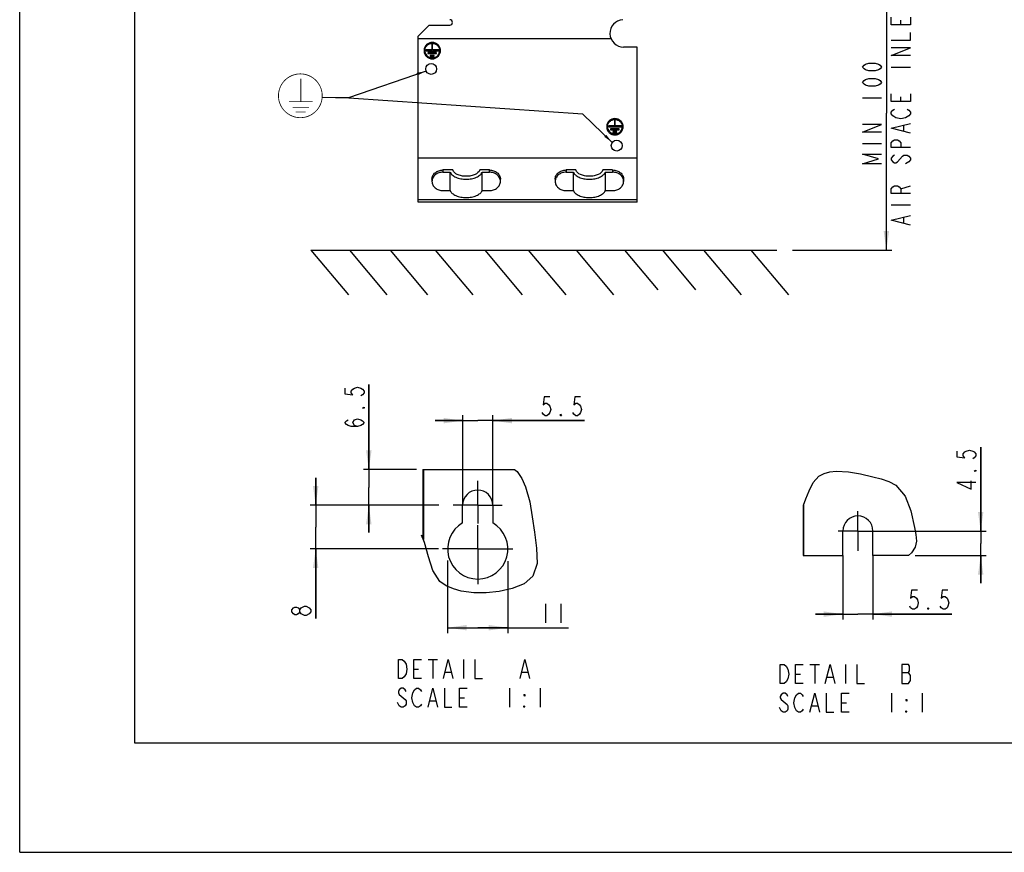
# Model space of a CAD drawing. Header units: millimetres. Extents: x 0 to 1188, y 0 to 840.
# Tile 1 of 41: x 0 to 360, y 0 to 304. Entities that reach past the tile are written whole.
import ezdxf

# ---------------------------------------------------------------- set-up
doc = ezdxf.new("R2010")
doc.units = ezdxf.units.MM
doc.header["$LTSCALE"] = 65.34
doc.linetypes.add('CENTER', pattern=[0.6, 0.375, -0.075, 0.075, -0.075])
doc.layers.get('0').update_dxf_attribs({"linetype": 'CONTINUOUS'})
doc.layers.add('DATUM_AXIS', color=7, linetype='CONTINUOUS')
doc.layers.add('ROUNDS', color=7, linetype='CONTINUOUS')
doc.styles.get("Standard").update_dxf_attribs({"font": 'txt', "width": 0.8})
doc.dimstyles.new('DIMSTYLE_1', dxfattribs={"dimtxt": 7, "dimasz": 7, "dimexe": 0.18, "dimexo": 0.0625, "dimgap": 0.09, "dimtad": 1, "dimdec": 0, "dimdsep": 46, "dimtxsty": 'STANDARD', "dimblk": '_FILLED', "dimblk1": '_FILLED', "dimblk2": '_FILLED', "dimcen": 0.09, "dimclrt": 7, "dimadec": 0, "dimazin": 0, "dimtfac": 1, "dimtdec": 0, "dimtofl": 0, "dimtmove": 0, "dimatfit": 3, "dimldrblk": '_FILLED', "dimfxl": 1, "dimtolj": 1, "dimarcsym": 0})
doc.dimstyles.new('DIMSTYLE_3', dxfattribs={"dimtxt": 7, "dimasz": 7, "dimexe": 0.18, "dimexo": 0.0625, "dimgap": 0.09, "dimtad": 1, "dimlfac": 0.5, "dimdsep": 46, "dimtxsty": 'STANDARD', "dimblk": '_FILLED', "dimblk1": '_FILLED', "dimblk2": '_FILLED', "dimcen": 0.09, "dimclrt": 7, "dimadec": 0, "dimazin": 0, "dimtfac": 1, "dimtofl": 0, "dimtmove": 0, "dimatfit": 3, "dimldrblk": '_FILLED', "dimfxl": 1, "dimtolj": 1, "dimarcsym": 0})
doc.dimstyles.new('DIMSTYLE_4', dxfattribs={"dimtxt": 7, "dimasz": 7, "dimexe": 0.18, "dimexo": 0.0625, "dimgap": 0.09, "dimtad": 1, "dimdec": 1, "dimlfac": 0.5, "dimdsep": 46, "dimtxsty": 'STANDARD', "dimblk": '_FILLED', "dimblk1": '_FILLED', "dimblk2": '_FILLED', "dimcen": 0.09, "dimclrt": 7, "dimadec": 0, "dimazin": 0, "dimtfac": 1, "dimtdec": 1, "dimtofl": 0, "dimtmove": 0, "dimatfit": 3, "dimldrblk": '_FILLED', "dimfxl": 1, "dimtolj": 1, "dimarcsym": 0})
doc.dimstyles.get("Standard").update_dxf_attribs({"dimtxt": 7, "dimasz": 3.5, "dimexe": 0.18, "dimexo": 0.0625, "dimgap": 0.09, "dimtad": 1, "dimdec": 1, "dimdsep": 46, "dimtxsty": 'STANDARD', "dimblk": '_FILLED', "dimblk1": '_FILLED', "dimblk2": '_FILLED', "dimcen": 0.09, "dimclrt": 7, "dimadec": 0, "dimazin": 0, "dimtol": 1, "dimtp": 0.1, "dimtm": 0.1, "dimtfac": 1, "dimtdec": 1, "dimtofl": 0, "dimtmove": 0, "dimatfit": 3, "dimldrblk": '_FILLED', "dimfxl": 1, "dimtolj": 1, "dimarcsym": 0})

# ---------------------------------------------------------------- blocks, each defined once
blk = doc.blocks.new('_FILLED')
at = {"color": 0, "linetype": 'BYBLOCK'}
blk.add_solid([(0, 0), (-1, 0.143), (-1, -0.143)], dxfattribs=at)
blk = doc.blocks.new('*D1')
at = {"color": 7, "linetype": 'CONTINUOUS'}
for p, q in [((230.82, 320.23), (318.66, 320.23)), ((316.66, 320.23), (316.66, 270.13)), ((316.66, 220.03), (316.66, 270.13)), ((282.37, 220.03), (318.66, 220.03))]:
    blk.add_line(p, q, dxfattribs=at)
at = {"color": 7, "linetype": 'CONTINUOUS', "xscale": 7, "yscale": 7, "zscale": 7}
for p, rotation in [((316.66, 320.23), 90), ((316.66, 220.03), 270)]:
    blk.add_blockref('_FILLED', p, dxfattribs=dict(at, rotation=rotation))
blk = doc.blocks.new('*D4')
at = {"color": 7, "linetype": 'CONTINUOUS'}
for p, q in [((108.15, 126.85), (108.15, 136.85)), ((108.15, 136.85), (108.15, 118.85)), ((149.98, 126.85), (106.15, 126.85)), ((108.15, 85.42), (108.15, 118.85)), ((152.97, 110.85), (106.15, 110.85)), ((108.15, 110.85), (108.15, 85.42))]:
    blk.add_line(p, q, dxfattribs=at)
at = {"color": 7, "linetype": 'CONTINUOUS', "xscale": 7, "yscale": 7, "zscale": 7}
for p, rotation in [((108.15, 126.85), 270), ((108.15, 110.85), 90)]:
    blk.add_blockref('_FILLED', p, dxfattribs=dict(at, rotation=rotation))
blk = doc.blocks.new('*D8')
at = {"color": 7, "linetype": 'CONTINUOUS'}
for p, q in [((127.56, 139.85), (127.56, 170.99)), ((127.56, 170.99), (127.56, 133.35)), ((144.92, 139.85), (125.56, 139.85)), ((127.56, 116.85), (127.56, 133.35)), ((153.12, 126.85), (125.56, 126.85)), ((127.56, 126.85), (127.56, 116.85))]:
    blk.add_line(p, q, dxfattribs=at)
at = {"color": 7, "linetype": 'CONTINUOUS', "xscale": 7, "yscale": 7, "zscale": 7}
for p, rotation in [((127.56, 139.85), 270), ((127.56, 126.85), 90)]:
    blk.add_blockref('_FILLED', p, dxfattribs=dict(at, rotation=rotation))
blk = doc.blocks.new('*D9')
at = {"color": 7, "linetype": 'CONTINUOUS'}
for p, q in [((300.75, 108.39), (300.75, 85.03)), ((311.75, 108.39), (311.75, 85.03)), ((300.75, 87.03), (290.75, 87.03)), ((290.75, 87.03), (306.25, 87.03)), ((340.57, 87.03), (306.25, 87.03)), ((311.75, 87.03), (340.57, 87.03))]:
    blk.add_line(p, q, dxfattribs=at)
at = {"color": 7, "linetype": 'CONTINUOUS', "xscale": 7, "yscale": 7, "zscale": 7}
blk.add_blockref('_FILLED', (300.75, 87.03), dxfattribs=at)
at = {"color": 7, "linetype": 'CONTINUOUS', "xscale": 7, "yscale": 7, "zscale": 7, "rotation": 180}
blk.add_blockref('_FILLED', (311.75, 87.03), dxfattribs=at)
blk = doc.blocks.new('*D10')
at = {"color": 7, "linetype": 'CONTINUOUS'}
for p, q in [((351.12, 117.39), (351.12, 148.03)), ((351.12, 148.03), (351.12, 112.89)), ((313.46, 117.39), (353.12, 117.39)), ((351.12, 98.39), (351.12, 112.89)), ((327.18, 108.39), (353.12, 108.39)), ((351.12, 108.39), (351.12, 98.39))]:
    blk.add_line(p, q, dxfattribs=at)
at = {"color": 7, "linetype": 'CONTINUOUS', "xscale": 7, "yscale": 7, "zscale": 7}
for p, rotation in [((351.12, 117.39), 270), ((351.12, 108.39), 90)]:
    blk.add_blockref('_FILLED', p, dxfattribs=dict(at, rotation=rotation))
blk = doc.blocks.new('*D11')
at = {"color": 7, "linetype": 'CONTINUOUS'}
for p, q in [((161.85, 126.85), (161.85, 159.73)), ((172.85, 126.85), (172.85, 159.73)), ((161.85, 157.73), (151.85, 157.73)), ((151.85, 157.73), (167.35, 157.73)), ((206.31, 157.73), (167.35, 157.73)), ((172.85, 157.73), (206.31, 157.73))]:
    blk.add_line(p, q, dxfattribs=at)
at = {"color": 7, "linetype": 'CONTINUOUS', "xscale": 7, "yscale": 7, "zscale": 7}
blk.add_blockref('_FILLED', (161.85, 157.73), dxfattribs=at)
at = {"color": 7, "linetype": 'CONTINUOUS', "xscale": 7, "yscale": 7, "zscale": 7, "rotation": 180}
blk.add_blockref('_FILLED', (172.85, 157.73), dxfattribs=at)
blk = doc.blocks.new('*D12')
at = {"color": 7, "linetype": 'CONTINUOUS'}
for p, q in [((156.35, 106.6), (156.35, 80.07)), ((178.35, 106.33), (178.35, 80.07)), ((156.35, 82.07), (167.35, 82.07)), ((178.35, 82.07), (167.35, 82.07)), ((167.35, 82.07), (200.49, 82.07))]:
    blk.add_line(p, q, dxfattribs=at)
at = {"color": 7, "linetype": 'CONTINUOUS', "xscale": 7, "yscale": 7, "zscale": 7, "rotation": 180}
blk.add_blockref('_FILLED', (156.35, 82.07), dxfattribs=at)
at = {"color": 7, "linetype": 'CONTINUOUS', "xscale": 7, "yscale": 7, "zscale": 7}
blk.add_blockref('_FILLED', (178.35, 82.07), dxfattribs=at)
blk = doc.blocks.new('SYMBOL_3_BL1', base_point=(102.54, 276.43))
at = {"color": 7, "linetype": 'CONTINUOUS', "const_width": 0.296}
blk.add_lwpolyline([(94.54, 276.43, 1), (110.54, 276.43, 1)], format="xyb", close=True, dxfattribs=at)
for points in [[(102.7, 274.29), (102.7, 282.72)], [(98.4, 274.29), (107, 274.29)], [(99.74, 272.22), (105.66, 272.22)], [(100.86, 270.5), (104.53, 270.5)]]:
    blk.add_lwpolyline(points, dxfattribs=at)

msp = doc.modelspace()

# ---------------------------------------------------------------- linework, layer by layer
at = {"color": 7, "linetype": 'CONTINUOUS'}
for p, q in [((0, 0), (0, 840)), ((42, 800), (42, 40)), ((321.915, 302.332), (321.915, 304.082)), ((145.636, 237.499), (145.636, 297.233)), ((318.415, 286.932), (325.415, 286.932)), ((307.915, 275.732), (314.915, 275.732)), ((321.915, 274.332), (321.915, 276.082)), ((323.081, 263.482), (323.081, 265.582)), ((307.915, 258.932), (314.915, 258.932)), ((225.636, 253.595), (145.636, 253.595)), ((225.636, 237.499), (225.636, 253.595)), ((320.748, 252.282), (322.498, 254.382)), ((324.831, 252.282), (323.665, 251.582)), ((157.286, 241.787), (157.286, 248.497)), ((168.986, 241.787), (168.986, 248.497)), ((202.286, 241.787), (202.286, 248.497)), ((213.986, 241.787), (213.986, 248.497)), ((321.915, 242.482), (325.415, 243.532)), ((225.636, 237.499), (145.636, 237.499)), ((318.415, 236.532), (325.415, 236.532)), ((323.081, 229.882), (323.081, 231.982)), ((106.364, 220.031), (120.082, 203.682)), ((106.364, 220.031), (276.597, 220.031)), ((120.472, 220.031), (134.191, 203.682)), ((135.307, 220.031), (149.025, 203.682)), ((151.79, 220.031), (165.508, 203.682)), ((169.921, 220.031), (183.639, 203.682)), ((185.786, 220.031), (199.504, 203.682)), ((203.299, 220.031), (217.017, 203.682)), ((221.018, 220.031), (233.163, 205.556)), ((234.822, 220.031), (246.968, 205.556)), ((249.863, 220.031), (263.581, 203.682)), ((267.17, 220.031), (280.888, 203.682)), ((147.347, 139.85), (147.347, 114.589)), ((147.347, 139.85), (147.487, 139.85)), ((180.803, 139.85), (181.803, 139.106)), ((181.803, 139.106), (183.512, 136.528)), ((289.894, 135.098), (292.018, 137.449)), ((292.018, 137.449), (293.907, 138.447)), ((293.907, 138.447), (296.049, 139.007)), ((296.049, 139.007), (298.284, 139.24)), ((298.284, 139.24), (302.819, 139.041)), ((302.819, 139.041), (307.239, 138.231)), ((307.239, 138.231), (311.711, 137.151)), ((311.711, 137.151), (314.695, 136.41)), ((183.512, 136.528), (184.783, 133.562)), ((184.783, 133.562), (186.347, 128.055)), ((288.393, 132.123), (289.894, 135.098)), ((314.695, 136.41), (317.552, 135.486)), ((317.552, 135.486), (320.066, 134.167)), ((320.066, 134.167), (323.489, 130.156)), ((287.243, 129.095), (288.393, 132.123)), ((323.489, 130.156), (325.545, 124.72)), ((186.347, 128.055), (187.256, 122.637)), ((286.254, 126.676), (286.317, 126.797)), ((286.254, 126.676), (286.254, 108.393)), ((286.317, 126.797), (287.243, 129.095)), ((187.256, 122.637), (188.033, 116.951)), ((325.545, 124.72), (326.929, 118.651)), ((147.95, 113.159), (146.817, 115.847)), ((188.033, 116.951), (188.88, 111.153)), ((326.929, 118.651), (327.421, 116.097)), ((327.421, 116.097), (327.62, 113.675)), ((149.366, 107.951), (147.95, 113.159)), ((327.62, 113.675), (327.227, 111.49)), ((150.894, 102.932), (149.366, 107.951)), ((188.88, 111.153), (189.045, 105.545)), ((286.254, 108.393), (286.394, 108.393)), ((325.863, 109.4), (324.744, 108.393)), ((327.227, 111.49), (325.863, 109.4)), ((189.045, 105.545), (187.492, 100.881)), ((153.547, 98.895), (150.894, 102.932)), ((187.492, 100.881), (184.333, 98.134)), ((155.803, 97.335), (153.547, 98.895)), ((158.472, 96.224), (155.803, 97.335)), ((184.333, 98.134), (179.988, 96.347)), ((161.311, 95.465), (158.472, 96.224)), ((165.9, 94.792), (161.311, 95.465)), ((170.475, 94.751), (165.9, 94.792)), ((175.214, 95.284), (170.475, 94.751)), ((179.988, 96.347), (175.214, 95.284)), ((104.065, 89.97), (104.648, 89.97)), ((192.087, 90.823), (192.087, 83.823)), ((197.687, 90.823), (197.687, 83.823)), ((106.398, 87.87), (105.815, 87.17)), ((149.2, 70.475), (152.7, 70.475)), ((150.95, 70.475), (150.95, 63.475)), ((162.15, 70.475), (162.15, 63.475)), ((288.749, 68.65), (292.249, 68.65)), ((290.499, 68.65), (290.499, 61.65)), ((301.699, 68.65), (301.699, 61.65)), ((143.95, 66.975), (145.7, 66.975)), ((155.5, 65.808), (157.6, 65.808)), ((183.5, 65.808), (185.6, 65.808)), ((283.499, 65.15), (285.249, 65.15)), ((322.349, 65.733), (324.799, 65.733)), ((295.049, 63.983), (297.149, 63.983)), ((178.95, 59.975), (178.95, 52.975)), ((190.15, 59.975), (190.15, 52.975)), ((318.499, 58.15), (318.499, 51.15)), ((329.699, 58.15), (329.699, 51.15)), ((138.7, 53.558), (138, 54.725)), ((149.9, 55.308), (152, 55.308)), ((160.75, 56.475), (162.5, 56.475)), ((300.299, 54.65), (302.049, 54.65)), ((278.249, 51.733), (277.549, 52.9)), ((289.449, 53.483), (291.549, 53.483)), ((42, 40), (1146, 40)), ((0, 0), (1188, 0))]:
    msp.add_line(p, q, dxfattribs=at)
at = {"color": 9, "linetype": 'CONTINUOUS'}
msp.add_line((225.636, 238.41), (145.636, 238.41), dxfattribs=at)
at = {"color": 7, "linetype": 'CONTINUOUS'}
for points in [[(325.415, 305.132), (325.415, 302.332), (318.415, 302.332), (318.415, 305.132)], [(318.415, 296.732), (325.415, 296.732), (325.415, 299.532)], [(325.415, 291.132), (318.415, 291.132), (325.415, 293.932), (318.415, 293.932)], [(314.915, 286.932), (314.331, 286.232), (313.748, 285.882), (312.581, 285.532), (310.248, 285.532), (309.081, 285.882), (308.498, 286.232), (307.915, 286.932), (308.498, 287.632), (309.081, 287.982), (310.248, 288.332), (312.581, 288.332), (313.748, 287.982), (314.331, 287.632), (314.915, 286.932)], [(314.915, 281.332), (314.331, 280.632), (313.748, 280.282), (312.581, 279.932), (310.248, 279.932), (309.081, 280.282), (308.498, 280.632), (307.915, 281.332), (308.498, 282.032), (309.081, 282.382), (310.248, 282.732), (312.581, 282.732), (313.748, 282.382), (314.331, 282.032), (314.915, 281.332)], [(325.415, 277.132), (325.415, 274.332), (318.415, 274.332), (318.415, 277.132)], [(318.998, 269.082), (318.415, 269.782), (318.415, 270.482), (318.998, 271.182), (319.581, 271.532)], [(324.248, 271.532), (324.831, 271.182), (325.415, 270.482), (325.415, 269.782), (324.831, 269.082)], [(325.415, 262.782), (318.415, 264.532), (325.415, 266.282)], [(324.831, 269.082), (323.665, 268.382), (321.915, 268.032), (320.165, 268.382), (318.998, 269.082)], [(314.915, 263.132), (307.915, 263.132), (314.915, 265.932), (307.915, 265.932)], [(325.415, 257.532), (318.415, 257.532), (318.415, 259.282), (318.998, 259.982), (319.581, 260.332), (320.748, 260.332), (321.331, 259.982), (321.915, 259.282), (321.915, 257.532)], [(314.915, 251.582), (307.915, 251.582), (313.748, 253.332), (307.915, 255.082), (314.915, 255.082)], [(319.581, 254.732), (318.998, 254.382), (318.415, 253.682), (318.415, 252.982), (318.998, 252.282), (319.581, 251.932), (320.165, 251.932), (320.748, 252.282)], [(322.498, 254.382), (323.081, 254.732), (324.248, 254.732), (324.831, 254.382), (325.415, 253.682), (325.415, 252.982), (324.831, 252.282)], [(325.415, 240.732), (318.415, 240.732), (318.415, 242.482), (318.998, 243.182), (319.581, 243.532), (320.748, 243.532), (321.331, 243.182), (321.915, 242.482), (321.915, 240.732)], [(325.415, 229.182), (318.415, 230.932), (325.415, 232.682)], [(118.808, 169.593), (118.808, 167.492), (121.725, 167.143), (121.142, 167.843), (121.142, 168.543), (121.725, 169.243), (122.308, 169.593), (123.475, 169.943), (124.642, 169.593), (125.225, 169.243), (125.808, 168.543), (125.808, 167.843), (125.225, 167.143), (124.642, 166.793)], [(193.706, 166.476), (191.606, 166.476), (191.256, 163.559), (191.956, 164.142), (192.656, 164.142), (193.356, 163.559), (193.706, 162.976), (194.056, 161.809), (193.706, 160.642), (193.356, 160.059), (192.656, 159.476), (191.956, 159.476), (191.256, 160.059), (190.906, 160.642)], [(204.906, 166.476), (202.806, 166.476), (202.456, 163.559), (203.156, 164.142), (203.856, 164.142), (204.556, 163.559), (204.906, 162.976), (205.256, 161.809), (204.906, 160.642), (204.556, 160.059), (203.856, 159.476), (203.156, 159.476), (202.456, 160.059), (202.106, 160.642)], [(125.808, 162.593), (125.808, 162.243), (125.225, 162.243), (125.808, 162.593)], [(123.475, 155.593), (122.308, 155.943), (121.725, 156.993), (122.308, 158.043), (123.475, 158.393), (124.642, 158.043), (125.225, 157.692), (125.808, 156.993), (125.225, 156.292), (124.642, 155.943), (123.475, 155.593), (121.142, 155.593), (119.975, 155.943), (119.392, 156.292), (118.808, 156.993), (119.392, 157.692), (119.975, 158.043)], [(197.906, 159.476), (197.556, 159.476), (197.556, 160.059), (197.906, 159.476)], [(342.367, 146.63), (342.367, 144.53), (345.284, 144.18), (344.7, 144.88), (344.7, 145.58), (345.284, 146.28), (345.867, 146.63), (347.034, 146.98), (348.2, 146.63), (348.784, 146.28), (349.367, 145.58), (349.367, 144.88), (348.784, 144.18), (348.2, 143.83)], [(349.367, 139.63), (349.367, 139.28), (348.784, 139.28), (349.367, 139.63)], [(349.367, 135.08), (342.367, 135.08), (347.617, 132.63), (347.617, 135.78)], [(327.968, 95.785), (325.868, 95.785), (325.518, 92.868), (326.218, 93.452), (326.918, 93.452), (327.618, 92.868), (327.968, 92.285), (328.318, 91.118), (327.968, 89.952), (327.618, 89.368), (326.918, 88.785), (326.218, 88.785), (325.518, 89.368), (325.168, 89.952)], [(339.168, 95.785), (337.068, 95.785), (336.718, 92.868), (337.418, 93.452), (338.118, 93.452), (338.818, 92.868), (339.168, 92.285), (339.518, 91.118), (339.168, 89.952), (338.818, 89.368), (338.118, 88.785), (337.418, 88.785), (336.718, 89.368), (336.368, 89.952)], [(102.898, 87.17), (102.315, 87.87), (102.315, 88.57), (102.898, 89.27), (104.065, 89.97)], [(104.648, 89.97), (105.815, 89.27), (106.398, 88.57), (106.398, 87.87)], [(102.315, 87.87), (101.732, 87.17), (101.148, 86.82), (100.565, 86.82), (99.982, 87.17), (99.398, 87.87), (99.398, 88.57), (99.982, 89.27), (100.565, 89.62), (101.148, 89.62), (101.732, 89.27), (102.315, 88.57)], [(105.815, 87.17), (104.648, 86.47), (104.065, 86.47), (102.898, 87.17)], [(332.168, 88.785), (331.818, 88.785), (331.818, 89.368), (332.168, 88.785)], [(138.35, 70.475), (139.75, 70.475), (140.45, 69.891)], [(141.15, 65.225), (140.45, 64.058), (139.75, 63.475), (138.35, 63.475), (138.35, 70.475)], [(140.45, 69.891), (141.15, 68.725), (141.5, 66.975), (141.15, 65.225)], [(146.75, 63.475), (143.95, 63.475), (143.95, 70.475), (146.75, 70.475)], [(154.8, 63.475), (156.55, 70.475), (158.3, 63.475)], [(166.35, 70.475), (166.35, 63.475), (169.15, 63.475)], [(182.8, 63.475), (184.55, 70.475), (186.3, 63.475)], [(277.899, 68.65), (279.299, 68.65), (279.999, 68.066), (280.699, 66.9)], [(279.999, 62.233), (279.299, 61.65), (277.899, 61.65), (277.899, 68.65)], [(286.299, 61.65), (283.499, 61.65), (283.499, 68.65), (286.299, 68.65)], [(294.349, 61.65), (296.099, 68.65), (297.849, 61.65)], [(305.899, 68.65), (305.899, 61.65), (308.699, 61.65)], [(325.499, 64.566), (324.799, 65.733), (325.149, 66.316), (325.149, 68.066), (324.799, 68.65), (322.349, 68.65)], [(322.349, 68.65), (322.349, 61.65), (324.799, 61.65)], [(280.699, 66.9), (281.049, 65.15), (280.699, 63.4), (279.999, 62.233)], [(324.799, 61.65), (325.499, 62.816), (325.499, 64.566)], [(141.15, 58.808), (140.8, 59.391), (140.1, 59.975), (139.4, 59.975), (138.7, 59.391), (138.35, 58.808), (138.35, 58.225), (138.7, 57.641)], [(138.7, 57.641), (140.8, 55.891), (141.15, 55.308), (141.15, 54.141), (140.8, 53.558), (140.1, 52.975), (139.4, 52.975), (138.7, 53.558)], [(144.3, 53.558), (143.6, 54.725), (143.25, 56.475), (143.6, 58.225)], [(143.6, 58.225), (144.3, 59.391), (145, 59.975), (145.7, 59.975), (146.4, 59.391), (146.75, 58.808)], [(149.2, 52.975), (150.95, 59.975), (152.7, 52.975)], [(155.15, 59.975), (155.15, 52.975), (157.95, 52.975)], [(163.55, 52.975), (160.75, 52.975), (160.75, 59.975), (163.55, 59.975)], [(184.55, 57.641), (184.55, 57.058), (184.2, 57.641), (184.55, 57.641)], [(280.699, 56.983), (280.349, 57.566), (279.649, 58.15), (278.949, 58.15), (278.249, 57.566), (277.899, 56.983), (277.899, 56.4), (278.249, 55.816)], [(283.149, 56.4), (283.849, 57.566), (284.549, 58.15), (285.249, 58.15), (285.949, 57.566), (286.299, 56.983)], [(288.749, 51.15), (290.499, 58.15), (292.249, 51.15)], [(294.699, 58.15), (294.699, 51.15), (297.499, 51.15)], [(303.099, 51.15), (300.299, 51.15), (300.299, 58.15), (303.099, 58.15)], [(146.75, 54.141), (146.4, 53.558), (145.7, 52.975), (145, 52.975), (144.3, 53.558)], [(278.249, 55.816), (280.349, 54.066), (280.699, 53.483), (280.699, 52.316), (280.349, 51.733), (279.649, 51.15), (278.949, 51.15), (278.249, 51.733)], [(283.849, 51.733), (283.149, 52.9), (282.799, 54.65), (283.149, 56.4)], [(324.099, 55.816), (324.099, 55.233), (323.749, 55.816), (324.099, 55.816)], [(184.55, 52.975), (184.2, 52.975), (184.2, 53.558), (184.55, 52.975)], [(286.299, 52.316), (285.949, 51.733), (285.249, 51.15), (284.549, 51.15), (283.849, 51.733)], [(324.099, 51.15), (323.749, 51.15), (323.749, 51.733), (324.099, 51.15)]]:
    msp.add_lwpolyline(points, dxfattribs=at)
for points, knots in [([(157.286, 248.497), (157.449, 248.107), (157.899, 247.565), (158.672, 247.018), (159.69, 246.501), (161.194, 246.07), (163.136, 245.897), (165.078, 246.07), (166.582, 246.501), (167.599, 247.018), (168.373, 247.565), (168.822, 248.107), (168.986, 248.497)], [0, 0, 0, 0, 0.095221, 0.1513253, 0.2131111, 0.3508204, 0.5, 0.6491796, 0.7868889, 0.8486747, 0.904779, 1, 1, 1, 1]), ([(168.076, 249.314), (167.859, 248.558), (166.874, 247.829), (165.658, 247.368), (164.574, 247.091), (163.136, 246.959), (161.698, 247.091), (160.614, 247.368), (159.398, 247.829), (158.413, 248.558), (158.196, 249.314)], [0, 0, 0, 0, 0.2070858, 0.2748216, 0.3471996, 0.5, 0.6528004, 0.7251784, 0.7929142, 1, 1, 1, 1]), ([(202.286, 248.497), (202.449, 248.107), (202.899, 247.565), (203.672, 247.018), (204.69, 246.501), (206.194, 246.07), (208.136, 245.897), (210.078, 246.07), (211.582, 246.501), (212.599, 247.018), (213.373, 247.565), (213.822, 248.107), (213.986, 248.497)], [0, 0, 0, 0, 0.095221, 0.1513253, 0.2131111, 0.3508204, 0.5, 0.6491796, 0.7868889, 0.8486747, 0.904779, 1, 1, 1, 1]), ([(213.076, 249.314), (212.859, 248.558), (211.874, 247.829), (210.658, 247.368), (209.574, 247.091), (208.136, 246.959), (206.698, 247.091), (205.614, 247.368), (204.398, 247.829), (203.413, 248.558), (203.196, 249.314)], [0, 0, 0, 0, 0.2070858, 0.2748216, 0.3471996, 0.5, 0.6528004, 0.7251784, 0.7929142, 1, 1, 1, 1]), ([(157.286, 241.787), (157.449, 241.396), (157.899, 240.855), (158.672, 240.307), (159.69, 239.791), (161.194, 239.36), (163.136, 239.187), (165.078, 239.36), (166.582, 239.791), (167.599, 240.307), (168.373, 240.855), (168.822, 241.396), (168.986, 241.787)], [0, 0, 0, 0, 0.095221, 0.1513253, 0.2131111, 0.3508204, 0.5, 0.6491796, 0.7868889, 0.8486747, 0.904779, 1, 1, 1, 1]), ([(202.286, 241.787), (202.449, 241.396), (202.899, 240.855), (203.672, 240.307), (204.69, 239.791), (206.194, 239.36), (208.136, 239.187), (210.078, 239.36), (211.582, 239.791), (212.599, 240.307), (213.373, 240.855), (213.822, 241.396), (213.986, 241.787)], [0, 0, 0, 0, 0.095221, 0.1513253, 0.2131111, 0.3508204, 0.5, 0.6491796, 0.7868889, 0.8486747, 0.904779, 1, 1, 1, 1])]:
    msp.add_open_spline(points, degree=3, knots=knots, dxfattribs=at)
at = {"layer": 'DATUM_AXIS', "color": 7, "linetype": 'CONTINUOUS'}
for p, q in [((145.636, 298.233), (149.636, 302.233)), ((149.636, 302.233), (157.136, 302.233)), ((145.636, 297.233), (145.636, 298.233)), ((216.053, 297.233), (145.636, 297.233)), ((150.886, 295.312), (150.586, 295.312)), ((150.886, 295.277), (150.586, 295.277)), ((150.586, 295.277), (150.586, 293.197)), ((150.886, 293.197), (150.886, 295.277)), ((150.586, 293.232), (148.336, 293.232)), ((150.586, 293.197), (148.336, 293.197)), ((148.336, 293.197), (148.336, 292.9)), ((148.336, 292.9), (153.136, 292.9)), ((152.296, 292.192), (149.176, 292.192)), ((152.296, 292.158), (149.176, 292.158)), ((149.176, 292.158), (149.176, 291.86)), ((149.176, 291.86), (152.296, 291.86)), ((153.136, 293.232), (150.886, 293.232)), ((153.136, 293.197), (150.886, 293.197)), ((152.296, 291.86), (152.296, 292.158)), ((153.136, 292.9), (153.136, 293.197)), ((225.636, 294.233), (220.636, 294.233)), ((225.636, 253.595), (225.636, 294.233)), ((151.456, 291.152), (150.016, 291.152)), ((151.456, 291.118), (150.016, 291.118)), ((150.016, 291.118), (150.016, 290.821)), ((150.016, 290.821), (151.456, 290.821)), ((151.456, 290.821), (151.456, 291.118)), ((217.622, 267.495), (217.322, 267.495)), ((217.622, 267.46), (217.322, 267.46)), ((217.322, 267.46), (217.322, 265.38)), ((217.622, 265.38), (217.622, 267.46)), ((217.322, 265.415), (215.072, 265.415)), ((217.322, 265.38), (215.072, 265.38)), ((215.072, 265.38), (215.072, 265.083)), ((215.072, 265.083), (219.872, 265.083)), ((219.032, 264.375), (215.912, 264.375)), ((219.032, 264.34), (215.912, 264.34)), ((215.912, 264.34), (215.912, 264.043)), ((215.912, 264.043), (219.032, 264.043)), ((218.192, 263.335), (216.752, 263.335)), ((218.192, 263.301), (216.752, 263.301)), ((216.752, 263.301), (216.752, 263.004)), ((216.752, 263.004), (218.192, 263.004)), ((219.872, 265.415), (217.622, 265.415)), ((219.872, 265.38), (217.622, 265.38)), ((218.192, 263.004), (218.192, 263.301)), ((219.032, 264.043), (219.032, 264.34)), ((219.872, 265.083), (219.872, 265.38)), ((147.487, 139.85), (147.487, 114.258)), ((147.487, 139.85), (180.803, 139.85)), ((161.847, 120.376), (161.847, 126.85)), ((172.847, 126.85), (172.847, 120.376)), ((286.394, 126.987), (286.394, 108.393)), ((300.754, 108.393), (300.754, 117.393)), ((311.754, 108.393), (311.754, 117.393)), ((286.394, 108.393), (300.754, 108.393)), ((324.744, 108.393), (311.754, 108.393))]:
    msp.add_line(p, q, dxfattribs=at)
at = {"layer": 'DATUM_AXIS', "color": 7, "linetype": 'CENTER'}
for p, q in [((167.347, 126.85), (167.347, 135.768)), ((167.347, 126.85), (158.429, 126.85)), ((167.347, 126.85), (167.347, 120.168)), ((167.347, 126.85), (176.265, 126.85)), ((306.254, 117.393), (306.254, 124.602)), ((167.347, 110.85), (167.347, 119.513)), ((306.254, 117.393), (299.046, 117.393)), ((306.254, 117.393), (313.463, 117.393)), ((306.254, 117.393), (306.254, 110.184)), ((167.347, 110.85), (154.498, 110.85)), ((167.347, 110.85), (180.197, 110.85)), ((167.347, 110.85), (167.347, 98.001))]:
    msp.add_line(p, q, dxfattribs=at)
at = {"layer": 'DATUM_AXIS', "color": 7, "linetype": 'CONTINUOUS'}
for centre in [(150.336, 286.233), (218.156, 258.233)]:
    msp.add_circle(centre, 2, dxfattribs=at)
for centre, radius, start, end in [((157.136, 303.233), 1, 270, 90), ((220.636, 299.233), 5, 93.54486, 270), ((150.657, 292.9), 2.921, 179.31899, 179.99986), ((150.673, 292.901), 2.937, 180.00483, 184.38011), ((150.679, 292.9), 2.643, 175.61989, 179.99517), ((150.793, 292.9), 2.643, 0.00483, 4.38011), ((150.799, 292.901), 2.937, 355.61989, 359.99517), ((150.815, 292.9), 2.921, 0.00014, 0.68101), ((217.393, 265.083), 2.921, 179.31899, 179.99986), ((217.409, 265.083), 2.937, 180.00483, 184.38011), ((217.415, 265.083), 2.643, 175.61989, 179.99517), ((217.529, 265.083), 2.643, 0.00483, 4.38011), ((217.535, 265.083), 2.937, 355.61989, 359.99517), ((217.551, 265.083), 2.921, 0.00014, 0.68101), ((167.347, 126.85), 5.5, 0, 180), ((306.254, 117.393), 5.5, 0, 180), ((167.347, 110.85), 11, 120, 60)]:
    msp.add_arc(centre, radius, start, end, dxfattribs=at)
for points, knots in [([(153.736, 292.935), (153.731, 293.319), (153.568, 294.094), (152.897, 295.069), (151.904, 295.719), (150.736, 295.947), (149.568, 295.719), (148.575, 295.069), (147.904, 294.094), (147.741, 293.319), (147.736, 292.935)], [0, 0, 0, 0, 0.1244447, 0.2492114, 0.3744429, 0.5, 0.6255571, 0.7507886, 0.8755553, 1, 1, 1, 1]), ([(153.728, 293.144), (153.702, 293.513), (153.507, 294.248), (152.828, 295.161), (151.86, 295.765), (150.736, 295.976), (149.612, 295.765), (148.644, 295.161), (147.965, 294.248), (147.77, 293.513), (147.743, 293.144)], [0, 0, 0, 0, 0.1244548, 0.2492393, 0.3744681, 0.5, 0.6255319, 0.7507607, 0.8755452, 1, 1, 1, 1]), ([(148.044, 293.102), (148.069, 293.432), (148.247, 294.091), (148.858, 294.908), (149.728, 295.449), (150.736, 295.637), (151.744, 295.449), (152.613, 294.908), (153.225, 294.091), (153.403, 293.432), (153.428, 293.102)], [0, 0, 0, 0, 0.1244599, 0.2492441, 0.3744708, 0.5, 0.6255292, 0.7507559, 0.8755401, 1, 1, 1, 1]), ([(147.744, 292.676), (147.773, 292.309), (147.971, 291.577), (148.65, 290.669), (149.616, 290.069), (150.736, 289.86), (151.856, 290.069), (152.822, 290.669), (153.501, 291.577), (153.699, 292.309), (153.727, 292.676)], [0, 0, 0, 0, 0.1244599, 0.2492441, 0.3744708, 0.5, 0.6255292, 0.7507559, 0.8755401, 1, 1, 1, 1]), ([(153.436, 292.9), (153.436, 292.552), (153.295, 291.848), (152.693, 290.959), (151.795, 290.365), (150.736, 290.157), (149.677, 290.365), (148.779, 290.959), (148.177, 291.848), (148.036, 292.552), (148.036, 292.9)], [0, 0, 0, 0, 0.1244397, 0.249204, 0.3744371, 0.5, 0.6255629, 0.750796, 0.8755603, 1, 1, 1, 1]), ([(148.062, 292.562), (148.107, 292.247), (148.313, 291.629), (148.928, 290.872), (149.771, 290.376), (150.736, 290.204), (151.7, 290.376), (152.544, 290.872), (153.159, 291.629), (153.365, 292.247), (153.409, 292.562)], [0, 0, 0, 0, 0.1244589, 0.2492656, 0.3744937, 0.5, 0.6255063, 0.7507344, 0.8755411, 1, 1, 1, 1]), ([(220.472, 265.118), (220.467, 265.502), (220.304, 266.277), (219.633, 267.252), (218.64, 267.902), (217.472, 268.13), (216.305, 267.902), (215.311, 267.252), (214.64, 266.277), (214.477, 265.502), (214.472, 265.118)], [0, 0, 0, 0, 0.1244447, 0.2492114, 0.3744429, 0.5, 0.6255571, 0.7507886, 0.8755553, 1, 1, 1, 1]), ([(220.465, 265.327), (220.438, 265.695), (220.243, 266.431), (219.564, 267.344), (218.596, 267.948), (217.472, 268.159), (216.348, 267.948), (215.38, 267.344), (214.701, 266.431), (214.506, 265.695), (214.48, 265.327)], [0, 0, 0, 0, 0.1244548, 0.2492393, 0.3744681, 0.5, 0.6255319, 0.7507607, 0.8755452, 1, 1, 1, 1]), ([(214.78, 265.285), (214.805, 265.615), (214.983, 266.274), (215.595, 267.091), (216.464, 267.631), (217.472, 267.82), (218.48, 267.631), (219.35, 267.091), (219.961, 266.274), (220.139, 265.615), (220.164, 265.285)], [0, 0, 0, 0, 0.1244599, 0.2492441, 0.3744708, 0.5, 0.6255292, 0.7507559, 0.8755401, 1, 1, 1, 1]), ([(214.481, 264.859), (214.509, 264.492), (214.707, 263.76), (215.386, 262.852), (216.352, 262.252), (217.472, 262.042), (218.592, 262.252), (219.558, 262.852), (220.237, 263.76), (220.435, 264.492), (220.464, 264.859)], [0, 0, 0, 0, 0.1244599, 0.2492441, 0.3744708, 0.5, 0.6255292, 0.7507559, 0.8755401, 1, 1, 1, 1]), ([(220.172, 265.083), (220.172, 264.735), (220.031, 264.031), (219.43, 263.142), (218.531, 262.548), (217.472, 262.34), (216.413, 262.548), (215.515, 263.142), (214.913, 264.031), (214.772, 264.735), (214.772, 265.083)], [0, 0, 0, 0, 0.1244397, 0.249204, 0.3744371, 0.5, 0.6255629, 0.750796, 0.8755603, 1, 1, 1, 1]), ([(214.799, 264.745), (214.843, 264.43), (215.049, 263.812), (215.664, 263.055), (216.508, 262.559), (217.472, 262.387), (218.437, 262.559), (219.28, 263.055), (219.895, 263.812), (220.101, 264.43), (220.146, 264.745)], [0, 0, 0, 0, 0.1244589, 0.2492656, 0.3744937, 0.5, 0.6255063, 0.7507344, 0.8755411, 1, 1, 1, 1])]:
    msp.add_open_spline(points, degree=3, knots=knots, dxfattribs=at)
at = {"layer": 'ROUNDS', "color": 7, "linetype": 'CONTINUOUS'}
for p, q in [((158.196, 249.314), (154.636, 249.314)), ((154.636, 248.497), (157.286, 248.497)), ((171.636, 249.314), (168.076, 249.314)), ((168.986, 248.497), (171.636, 248.497)), ((203.196, 249.314), (199.636, 249.314)), ((199.636, 248.497), (202.286, 248.497)), ((216.636, 249.314), (213.076, 249.314)), ((213.986, 248.497), (216.636, 248.497)), ((150.636, 245.959), (150.636, 245.142)), ((175.636, 245.142), (175.636, 245.959)), ((195.636, 245.959), (195.636, 245.142)), ((220.636, 245.959), (220.636, 245.142)), ((154.636, 241.787), (157.286, 241.787)), ((168.986, 241.787), (171.636, 241.787)), ((199.636, 241.787), (202.286, 241.787)), ((213.986, 241.787), (216.636, 241.787))]:
    msp.add_line(p, q, dxfattribs=at)
at = {"layer": 'ROUNDS', "color": 9, "linetype": 'CONTINUOUS'}
for p, q in [((154.636, 249.314), (154.636, 248.497)), ((171.636, 248.497), (171.636, 249.314)), ((199.636, 249.314), (199.636, 248.497)), ((216.636, 249.314), (216.636, 248.497)), ((146.867, 115.85), (146.867, 115.729))]:
    msp.add_line(p, q, dxfattribs=at)
at = {"layer": 'ROUNDS', "color": 7, "linetype": 'CONTINUOUS'}
msp.add_arc((146.867, 115.35), 0.5, 90, 95.70642, dxfattribs=at)
for points, knots in [([(150.636, 245.959), (150.636, 246.399), (150.859, 247.314), (151.774, 248.425), (153.097, 249.148), (154.119, 249.314), (154.636, 249.314)], [0, 0, 0, 0, 0.229459, 0.4714519, 0.7301359, 1, 1, 1, 1]), ([(154.636, 248.497), (154.119, 248.497), (153.097, 248.332), (151.774, 247.608), (150.859, 246.497), (150.636, 245.582), (150.636, 245.142)], [0, 0, 0, 0, 0.2698641, 0.5285481, 0.770541, 1, 1, 1, 1]), ([(171.636, 249.314), (172.153, 249.314), (173.175, 249.148), (174.498, 248.425), (175.412, 247.314), (175.636, 246.399), (175.636, 245.959)], [0, 0, 0, 0, 0.2698641, 0.5285481, 0.770541, 1, 1, 1, 1]), ([(175.636, 245.142), (175.636, 245.582), (175.412, 246.497), (174.498, 247.608), (173.175, 248.332), (172.153, 248.497), (171.636, 248.497)], [0, 0, 0, 0, 0.229459, 0.4714519, 0.7301359, 1, 1, 1, 1]), ([(195.636, 245.959), (195.636, 246.399), (195.859, 247.314), (196.774, 248.425), (198.097, 249.148), (199.119, 249.314), (199.636, 249.314)], [0, 0, 0, 0, 0.229459, 0.4714519, 0.7301359, 1, 1, 1, 1]), ([(199.636, 248.497), (199.119, 248.497), (198.097, 248.332), (196.774, 247.608), (195.859, 246.497), (195.636, 245.582), (195.636, 245.142)], [0, 0, 0, 0, 0.2698641, 0.5285481, 0.770541, 1, 1, 1, 1]), ([(216.636, 249.314), (217.153, 249.314), (218.175, 249.148), (219.498, 248.425), (220.412, 247.314), (220.636, 246.399), (220.636, 245.959)], [0, 0, 0, 0, 0.2698641, 0.5285481, 0.770541, 1, 1, 1, 1]), ([(220.636, 245.142), (220.636, 245.582), (220.412, 246.497), (219.498, 247.608), (218.175, 248.332), (217.153, 248.497), (216.636, 248.497)], [0, 0, 0, 0, 0.229459, 0.4714519, 0.7301359, 1, 1, 1, 1]), ([(150.636, 245.142), (150.636, 244.702), (150.859, 243.787), (151.774, 242.676), (153.097, 241.953), (154.119, 241.787), (154.636, 241.787)], [0, 0, 0, 0, 0.229459, 0.4714519, 0.7301359, 1, 1, 1, 1]), ([(171.636, 241.787), (172.153, 241.787), (173.175, 241.953), (174.498, 242.676), (175.412, 243.787), (175.636, 244.702), (175.636, 245.142)], [0, 0, 0, 0, 0.2698641, 0.5285481, 0.770541, 1, 1, 1, 1]), ([(195.636, 245.142), (195.636, 244.702), (195.859, 243.787), (196.774, 242.676), (198.097, 241.953), (199.119, 241.787), (199.636, 241.787)], [0, 0, 0, 0, 0.229459, 0.4714519, 0.7301359, 1, 1, 1, 1]), ([(216.636, 241.787), (217.153, 241.787), (218.175, 241.953), (219.498, 242.676), (220.412, 243.787), (220.636, 244.702), (220.636, 245.142)], [0, 0, 0, 0, 0.2698641, 0.5285481, 0.770541, 1, 1, 1, 1])]:
    msp.add_open_spline(points, degree=3, knots=knots, dxfattribs=at)

# ---------------------------------------------------------------- block references
at = {"color": 7, "linetype": 'CONTINUOUS'}
msp.add_blockref('SYMBOL_3_BL1', (102.541, 276.432), dxfattribs=at)

# ---------------------------------------------------------------- dimensions: what is measured, and where the dimension line sits
dim = msp.add_linear_dim(base=(316.665, 220.031), p1=(230.816, 320.233), p2=(282.367, 220.031), angle=270, text='MIN <>\\PAIR SPACE INLET', dimstyle='DIMSTYLE_1', dxfattribs=at)
dim.commit()
dim.dimension.update_dxf_attribs({"geometry": '*D1', "text_midpoint": (314.915, 250.532), "dimtype": 160})
for base, p1, p2, angle, dimstyle, picture, middle in [((127.558, 126.85), (144.922, 139.85), (153.123, 126.85), 270, 'DIMSTYLE_3', '*D8', (125.808, 154.193)), ((161.847, 157.726), (172.847, 126.85), (161.847, 126.85), 180, 'DIMSTYLE_3', '*D11', (189.506, 159.476)), ((351.117, 108.393), (313.463, 117.393), (327.176, 108.393), 270, 'DIMSTYLE_4', '*D10', (349.367, 131.23)), ((108.148, 126.85), (152.969, 110.85), (149.982, 126.85), 90, 'DIMSTYLE_3', '*D4', (106.398, 85.42)), ((300.754, 87.035), (311.754, 108.393), (300.754, 108.393), 180, 'DIMSTYLE_3', '*D9', (323.768, 88.785)), ((156.347, 82.073), (178.347, 106.329), (156.347, 106.602), 180, 'DIMSTYLE_3', '*D12', (189.287, 83.823))]:
    dim = msp.add_linear_dim(base=base, p1=p1, p2=p2, angle=angle, dimstyle=dimstyle, dxfattribs=at)
    dim.commit()
    dim.dimension.update_dxf_attribs({"geometry": picture, "text_midpoint": middle, "dimtype": 160})

# ---------------------------------------------------------------- leaders
for points in [[(148.49, 285.463), (120.191, 275.628), (110.515, 275.78)], [(216.496, 259.348), (205.705, 269.736), (120.265, 275.598), (110.515, 275.78)]]:
    msp.add_leader(points, dimstyle='STANDARD', override={"dimtad": 0}, dxfattribs=at)

doc.saveas('drawing.dxf')
